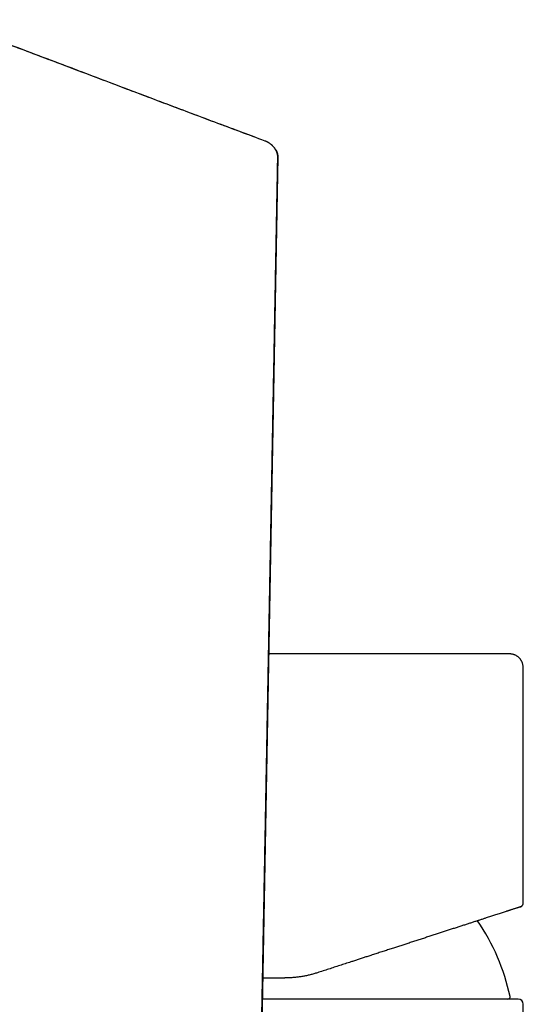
# Model space of a CAD drawing. Header units: millimetres. Extents: x 8 to 677, y 12 to 772.
# Tile 49 of 77: x 145 to 193, y 679 to 772. Entities that reach past the tile are written whole.
import ezdxf

# ---------------------------------------------------------------- set-up
doc = ezdxf.new("R2010")
doc.units = ezdxf.units.MM

msp = doc.modelspace()

# ---------------------------------------------------------------- linework, layer by layer
at = {"color": 7, "linetype": 'Continuous', "lineweight": 30}
for p, q in [((168.152, 760.895), (168.158, 760.898)), ((169.36, 759.393), (167.073, 635.64)), ((192.604, 688.714), (192.604, 710.806)), ((192.604, 583.724), (192.604, 679.1))]:
    msp.add_line(p, q, dxfattribs=at)
for centre, radius, start, end in [((171.604, 675.6), 20.196, 12.12478, 34.41364), ((191.154, 679.8), 0.2, 270, 12.12478), ((192.104, 679.1), 0.5, 360, 90)]:
    msp.add_arc(centre, radius, start, end, dxfattribs=at)
for points, knots in [([(168.161, 760.902), (167.368, 761.197), (165.777, 761.789), (163.388, 762.684), (160.988, 763.587), (158.578, 764.496), (156.157, 765.411), (153.725, 766.332), (151.35, 767.231), (149.033, 768.109), (146.773, 768.963), (144.503, 769.82), (142.223, 770.678), (139.933, 771.538), (138.402, 772.11), (137.634, 772.397)], [0, 0, 0, 0, 0.077854, 0.156079, 0.234675, 0.313645, 0.392987, 0.472703, 0.552794, 0.626539, 0.700599, 0.774975, 0.849667, 0.924675, 1, 1, 1, 1]), ([(168.154, 760.899), (167.377, 761.188), (165.761, 761.79), (163.302, 762.711), (160.772, 763.663), (158.23, 764.622), (155.677, 765.588), (153.111, 766.56), (150.533, 767.537), (147.942, 768.518), (145.337, 769.502), (142.719, 770.489), (140.151, 771.454), (138.454, 772.088), (137.635, 772.394)], [0, 0, 0, 0, 0.076208, 0.158677, 0.24156, 0.324856, 0.408566, 0.492692, 0.577233, 0.66219, 0.747564, 0.833355, 0.919564, 1, 1, 1, 1]), ([(169.357, 759.393), (169.357, 759.42), (169.357, 759.477), (169.347, 759.563), (169.331, 759.647), (169.312, 759.723), (169.29, 759.791), (169.267, 759.851), (169.245, 759.904), (169.224, 759.949), (169.204, 759.988), (169.186, 760.022), (169.17, 760.051), (169.156, 760.077), (169.141, 760.101), (169.127, 760.125), (169.107, 760.157), (169.081, 760.196), (169.05, 760.239), (169.019, 760.278), (168.992, 760.312), (168.963, 760.346), (168.934, 760.378), (168.906, 760.407), (168.879, 760.435), (168.849, 760.464), (168.815, 760.495), (168.779, 760.527), (168.738, 760.562), (168.695, 760.597), (168.651, 760.63), (168.608, 760.661), (168.562, 760.693), (168.514, 760.724), (168.473, 760.749), (168.44, 760.768), (168.416, 760.781), (168.394, 760.793), (168.373, 760.804), (168.35, 760.816), (168.323, 760.829), (168.289, 760.845), (168.248, 760.864), (168.204, 760.882), (168.173, 760.894), (168.159, 760.899)], [0, 0, 0, 0, 0.041523, 0.088029, 0.130131, 0.168104, 0.202145, 0.232398, 0.258991, 0.282056, 0.301766, 0.318388, 0.334924, 0.350255, 0.365361, 0.380243, 0.394904, 0.426703, 0.457462, 0.487231, 0.515997, 0.542814, 0.567747, 0.585523, 0.602777, 0.623175, 0.643717, 0.66508, 0.690038, 0.719437, 0.741512, 0.765559, 0.791562, 0.818929, 0.843839, 0.857807, 0.870551, 0.882075, 0.892852, 0.903059, 0.916805, 0.934063, 0.954792, 0.978942, 1, 1, 1, 1]), ([(169.022, 760.274), (169.035, 760.259), (169.069, 760.217), (169.119, 760.145), (169.16, 760.08), (169.185, 760.037), (169.197, 760.015), (169.209, 759.993), (169.22, 759.971), (169.23, 759.95), (169.24, 759.93), (169.249, 759.91), (169.267, 759.868), (169.291, 759.805), (169.318, 759.719), (169.338, 759.635), (169.351, 759.552), (169.359, 759.472), (169.359, 759.419), (169.36, 759.393)], [0, 0, 0, 0, 0.0604006, 0.1708633, 0.2712577, 0.2989449, 0.3257774, 0.3517601, 0.3768982, 0.4011968, 0.4246608, 0.4472952, 0.4691047, 0.565828, 0.658937, 0.7486621, 0.8352501, 0.9189502, 1, 1, 1, 1]), ([(167.063, 635.642), (167.066, 635.773), (167.075, 636.284), (167.091, 637.172), (167.111, 638.301), (167.132, 639.42), (167.152, 640.527), (167.172, 641.624), (167.192, 642.745), (167.213, 643.89), (167.234, 645.059), (167.255, 646.215), (167.276, 647.357), (167.297, 648.487), (167.317, 649.603), (167.337, 650.706), (167.357, 651.796), (167.377, 652.873), (167.396, 653.93), (167.416, 654.968), (167.434, 655.988), (167.453, 656.994), (167.471, 657.994), (167.49, 658.987), (167.508, 659.973), (167.526, 660.946), (167.544, 661.906), (167.562, 662.847), (167.579, 663.77), (167.596, 664.674), (167.613, 665.566), (167.629, 666.451), (167.646, 667.328), (167.662, 668.199), (167.678, 669.057), (167.694, 669.901), (167.71, 670.733), (167.726, 671.551), (167.741, 672.355), (167.756, 673.146), (167.771, 673.923), (167.786, 674.688), (167.8, 675.445), (167.819, 676.44), (167.843, 677.672), (167.872, 679.234), (167.904, 680.883), (167.936, 682.616), (167.97, 684.382), (168.003, 686.18), (168.038, 688.009), (168.072, 689.829), (168.105, 691.64), (168.14, 693.521), (168.177, 695.471), (168.214, 697.489), (168.251, 699.495), (168.28, 701.023), (168.299, 702.076), (168.31, 702.657), (168.321, 703.239), (168.332, 703.825), (168.343, 704.419), (168.353, 705.014), (168.364, 705.607), (168.375, 706.199), (168.387, 706.802), (168.398, 707.415), (168.41, 708.052), (168.422, 708.712), (168.434, 709.396), (168.447, 710.092), (168.46, 710.8), (168.474, 711.519), (168.487, 712.236), (168.5, 712.949), (168.513, 713.659), (168.527, 714.38), (168.54, 715.111), (168.554, 715.852), (168.568, 716.604), (168.582, 717.366), (168.596, 718.138), (168.611, 718.921), (168.625, 719.709), (168.64, 720.503), (168.655, 721.302), (168.669, 722.111), (168.685, 722.953), (168.701, 723.827), (168.718, 724.734), (168.735, 725.653), (168.752, 726.584), (168.77, 727.526), (168.787, 728.462), (168.804, 729.39), (168.821, 730.311), (168.838, 731.241), (168.856, 732.183), (168.873, 733.134), (168.891, 734.096), (168.909, 735.069), (168.927, 736.052), (168.945, 737.045), (168.964, 738.042), (168.982, 739.044), (169.001, 740.05), (169.02, 741.065), (169.039, 742.097), (169.058, 743.146), (169.078, 744.211), (169.098, 745.286), (169.118, 746.372), (169.138, 747.461), (169.158, 748.554), (169.178, 749.651), (169.199, 750.757), (169.221, 751.946), (169.244, 753.218), (169.269, 754.574), (169.295, 755.945), (169.32, 757.33), (169.342, 758.48), (169.354, 759.17), (169.358, 759.392)], [0, 0, 0, 0, 0.003182, 0.012394, 0.021518, 0.030554, 0.039502, 0.048363, 0.057136, 0.066685, 0.076129, 0.085466, 0.094697, 0.103822, 0.112841, 0.121754, 0.130561, 0.139262, 0.147857, 0.156195, 0.164432, 0.172566, 0.180598, 0.188671, 0.196638, 0.204499, 0.212255, 0.219904, 0.227314, 0.234622, 0.241828, 0.248931, 0.256075, 0.263112, 0.270043, 0.276867, 0.283586, 0.290198, 0.296703, 0.303089, 0.309369, 0.315543, 0.321645, 0.327734, 0.339658, 0.351535, 0.365612, 0.379622, 0.393564, 0.408428, 0.423214, 0.437923, 0.452555, 0.46711, 0.48352, 0.499831, 0.516043, 0.532156, 0.536863, 0.541562, 0.546253, 0.550964, 0.555766, 0.560663, 0.565366, 0.570153, 0.575023, 0.579977, 0.585016, 0.59045, 0.59598, 0.601603, 0.607321, 0.613133, 0.619039, 0.624694, 0.630432, 0.636255, 0.642161, 0.648151, 0.654225, 0.660382, 0.666624, 0.672949, 0.679357, 0.685733, 0.69219, 0.698728, 0.705346, 0.712584, 0.719916, 0.727342, 0.734863, 0.742477, 0.750186, 0.757541, 0.76498, 0.772502, 0.780108, 0.787798, 0.795572, 0.803429, 0.81137, 0.819395, 0.827504, 0.835549, 0.843675, 0.851882, 0.86017, 0.868692, 0.877297, 0.885986, 0.894759, 0.903616, 0.912396, 0.921257, 0.930198, 0.939221, 0.950067, 0.961028, 0.972103, 0.983293, 0.994598, 1, 1, 1, 1]), ([(169.36, 759.393), (169.36, 759.393), (169.36, 759.393), (169.36, 759.393), (169.36, 759.394)], [0, 0, 0, 0, 0.5, 1, 1, 1, 1]), ([(191.105, 712.306), (191.105, 712.306), (191.107, 712.306), (191.099, 712.306), (191.08, 712.306), (191.046, 712.306), (190.998, 712.306), (190.937, 712.306), (190.863, 712.306), (190.777, 712.306), (190.683, 712.306), (190.58, 712.306), (190.466, 712.306), (190.341, 712.306), (190.205, 712.306), (190.054, 712.306), (189.886, 712.306), (189.701, 712.306), (189.503, 712.306), (189.293, 712.306), (189.07, 712.306), (188.835, 712.306), (188.595, 712.306), (188.351, 712.306), (188.105, 712.306), (187.85, 712.306), (187.585, 712.306), (187.31, 712.306), (187.017, 712.306), (186.706, 712.306), (186.375, 712.306), (186.035, 712.306), (185.685, 712.306), (185.325, 712.306), (184.955, 712.306), (184.587, 712.306), (184.221, 712.306), (183.858, 712.306), (183.488, 712.306), (183.112, 712.306), (182.727, 712.306), (182.325, 712.306), (181.903, 712.306), (181.462, 712.306), (181.016, 712.306), (180.563, 712.306), (180.105, 712.306), (179.64, 712.306), (179.183, 712.306), (178.734, 712.306), (178.294, 712.306), (177.85, 712.306), (177.402, 712.306), (176.95, 712.306), (176.48, 712.306), (175.994, 712.306), (175.492, 712.306), (174.987, 712.306), (174.48, 712.306), (173.972, 712.306), (173.461, 712.306), (172.962, 712.306), (172.478, 712.306), (172.007, 712.306), (171.536, 712.306), (171.066, 712.306), (170.595, 712.306), (170.111, 712.306), (169.613, 712.306), (169.103, 712.306), (168.728, 712.306), (168.524, 712.306), (168.488, 712.306)], [0, 0, 0, 0, 0.000001, 0.015204, 0.030398, 0.045593, 0.0608, 0.07603, 0.091292, 0.106562, 0.120529, 0.134476, 0.148411, 0.162343, 0.176278, 0.190227, 0.205453, 0.220661, 0.235862, 0.251066, 0.266284, 0.281526, 0.296773, 0.310725, 0.324665, 0.3386, 0.352538, 0.366487, 0.380457, 0.395733, 0.410972, 0.426185, 0.441382, 0.456574, 0.471772, 0.486987, 0.500924, 0.514856, 0.52879, 0.542734, 0.556697, 0.570686, 0.585958, 0.601195, 0.616407, 0.631604, 0.646797, 0.661996, 0.677203, 0.691133, 0.705061, 0.718995, 0.732943, 0.746914, 0.760916, 0.776167, 0.79139, 0.806597, 0.821797, 0.837002, 0.852221, 0.867468, 0.881427, 0.89537, 0.909305, 0.92324, 0.937184, 0.951144, 0.966372, 0.981581, 0.996782, 1, 1, 1, 1]), ([(192.605, 710.806), (192.605, 710.85), (192.605, 710.936), (192.599, 711.061), (192.587, 711.179), (192.568, 711.29), (192.542, 711.393), (192.509, 711.487), (192.471, 711.573), (192.431, 711.65), (192.389, 711.719), (192.348, 711.779), (192.306, 711.832), (192.251, 711.897), (192.174, 711.973), (192.084, 712.046), (191.998, 712.104), (191.919, 712.149), (191.838, 712.188), (191.755, 712.222), (191.672, 712.248), (191.59, 712.269), (191.507, 712.284), (191.424, 712.294), (191.36, 712.299), (191.314, 712.302), (191.284, 712.303), (191.25, 712.305), (191.207, 712.306), (191.158, 712.306), (191.122, 712.306), (191.105, 712.306)], [0, 0, 0, 0, 0.054034, 0.105436, 0.154119, 0.20015, 0.2437, 0.284836, 0.323356, 0.359131, 0.392062, 0.422079, 0.449131, 0.474924, 0.52764, 0.581598, 0.618203, 0.65526, 0.692716, 0.729902, 0.765427, 0.7992, 0.835098, 0.869126, 0.901579, 0.913937, 0.926076, 0.938862, 0.956193, 0.978521, 1, 1, 1, 1]), ([(192.325, 688.333), (192.337, 688.337), (192.36, 688.345), (192.39, 688.359), (192.413, 688.373), (192.437, 688.388), (192.464, 688.409), (192.491, 688.434), (192.516, 688.462), (192.539, 688.494), (192.561, 688.531), (192.579, 688.572), (192.593, 688.615), (192.602, 688.663), (192.603, 688.697), (192.604, 688.714)], [0, 0, 0, 0, 0.077863, 0.143436, 0.195635, 0.235684, 0.314198, 0.395243, 0.456504, 0.53469, 0.629568, 0.71113, 0.800802, 0.897543, 1, 1, 1, 1]), ([(192.328, 688.334), (192.327, 688.333), (192.325, 688.333), (192.309, 688.328), (192.284, 688.319), (192.249, 688.308), (192.207, 688.294), (192.161, 688.279), (192.112, 688.263), (192.057, 688.245), (191.994, 688.225), (191.918, 688.2), (191.826, 688.171), (191.718, 688.135), (191.598, 688.097), (191.492, 688.062), (191.406, 688.034), (191.342, 688.013), (191.276, 687.992), (191.208, 687.97), (191.138, 687.947), (191.066, 687.924), (190.958, 687.889), (190.811, 687.841), (190.617, 687.778), (190.413, 687.711), (190.198, 687.642), (189.988, 687.573), (189.786, 687.508), (189.594, 687.445), (189.395, 687.381), (189.188, 687.314), (188.954, 687.237), (188.691, 687.152), (188.397, 687.056), (188.093, 686.957), (187.779, 686.855), (187.454, 686.75), (187.12, 686.642), (186.777, 686.53), (186.424, 686.415), (186.063, 686.298), (185.694, 686.178), (185.317, 686.056), (184.934, 685.931), (184.544, 685.805), (184.149, 685.676), (183.749, 685.546), (183.345, 685.415), (182.937, 685.282), (182.523, 685.148), (182.104, 685.012), (181.757, 684.899), (181.485, 684.81), (181.291, 684.747), (181.095, 684.684), (180.899, 684.62), (180.701, 684.556), (180.503, 684.491), (180.224, 684.401), (179.863, 684.284), (179.42, 684.14), (178.972, 683.994), (178.521, 683.848), (178.099, 683.71), (177.706, 683.583), (177.344, 683.465), (176.981, 683.347), (176.622, 683.23), (176.212, 683.097), (175.748, 682.946), (175.224, 682.776), (174.699, 682.606), (174.172, 682.434), (173.642, 682.262), (173.288, 682.147), (173.11, 682.089)], [0, 0, 0, 0, 0.014367, 0.028716, 0.043054, 0.057388, 0.071726, 0.083, 0.094284, 0.105584, 0.117035, 0.128968, 0.143869, 0.158762, 0.173656, 0.18856, 0.195257, 0.201958, 0.208665, 0.215377, 0.222096, 0.228823, 0.235558, 0.251406, 0.267242, 0.283074, 0.298914, 0.314771, 0.327248, 0.339747, 0.352272, 0.364878, 0.377674, 0.393986, 0.410298, 0.426621, 0.442965, 0.459339, 0.475755, 0.492222, 0.508666, 0.525101, 0.541538, 0.557986, 0.574456, 0.590662, 0.606907, 0.623201, 0.639205, 0.655192, 0.671177, 0.68717, 0.70318, 0.710376, 0.717578, 0.724786, 0.732002, 0.739226, 0.746459, 0.753701, 0.769516, 0.785319, 0.801117, 0.816921, 0.832736, 0.845176, 0.857633, 0.87011, 0.882467, 0.894307, 0.911911, 0.929506, 0.947101, 0.964708, 0.982337, 1, 1, 1, 1]), ([(173.11, 682.089), (172.996, 682.054), (172.768, 681.982), (172.422, 681.891), (172.075, 681.811), (171.728, 681.745), (171.382, 681.691), (171.039, 681.65), (170.698, 681.621), (170.359, 681.603), (170.133, 681.601), (170.02, 681.6)], [0, 0, 0, 0, 0.11455, 0.228399, 0.34157, 0.454091, 0.565984, 0.675295, 0.784051, 0.892278, 1, 1, 1, 1]), ([(167.921, 681.6), (167.921, 681.6), (168.094, 681.6), (168.442, 681.6), (168.966, 681.6), (169.492, 681.6), (169.844, 681.6), (170.02, 681.6)], [0, 0, 0, 0, 0.000105, 0.249796, 0.499565, 0.749578, 1, 1, 1, 1]), ([(171.604, 679.6), (171.447, 679.6), (171.133, 679.6), (170.662, 679.6), (170.193, 679.6), (169.724, 679.6), (169.311, 679.6), (168.951, 679.6), (168.646, 679.6), (168.342, 679.6), (168.087, 679.6), (167.935, 679.6), (167.884, 679.6)], [0, 0, 0, 0, 0.126021, 0.251839, 0.377521, 0.503133, 0.628741, 0.711015, 0.793335, 0.87572, 0.958187, 1, 1, 1, 1]), ([(192.104, 679.6), (192.103, 679.6), (192.101, 679.6), (192.084, 679.6), (192.057, 679.6), (192.02, 679.6), (191.977, 679.6), (191.933, 679.6), (191.89, 679.6), (191.844, 679.6), (191.792, 679.6), (191.734, 679.6), (191.659, 679.6), (191.563, 679.6), (191.443, 679.6), (191.311, 679.6), (191.168, 679.6), (191.012, 679.6), (190.845, 679.6), (190.687, 679.6), (190.541, 679.6), (190.411, 679.6), (190.277, 679.6), (190.138, 679.6), (189.994, 679.6), (189.845, 679.6), (189.673, 679.6), (189.474, 679.6), (189.246, 679.6), (189.009, 679.6), (188.775, 679.6), (188.544, 679.6), (188.318, 679.6), (188.086, 679.6), (187.849, 679.6), (187.605, 679.6), (187.341, 679.6), (187.055, 679.6), (186.745, 679.6), (186.427, 679.6), (186.099, 679.6), (185.761, 679.6), (185.415, 679.6), (185.061, 679.6), (184.7, 679.6), (184.335, 679.6), (183.965, 679.6), (183.591, 679.6), (183.21, 679.6), (182.845, 679.6), (182.496, 679.6), (182.166, 679.6), (181.833, 679.6), (181.497, 679.6), (181.157, 679.6), (180.793, 679.6), (180.405, 679.6), (179.991, 679.6), (179.573, 679.6), (179.22, 679.6), (178.933, 679.6), (178.714, 679.6), (178.495, 679.6), (178.276, 679.6), (178.055, 679.6), (177.792, 679.6), (177.485, 679.6), (177.134, 679.6), (176.773, 679.6), (176.402, 679.6), (176.02, 679.6), (175.638, 679.6), (175.261, 679.6), (174.857, 679.6), (174.424, 679.6), (173.956, 679.6), (173.488, 679.6), (173.018, 679.6), (172.548, 679.6), (172.076, 679.6), (171.762, 679.6), (171.604, 679.6)], [0, 0, 0, 0, 0.014643, 0.029262, 0.043864, 0.058458, 0.073051, 0.082609, 0.092172, 0.101742, 0.111322, 0.121181, 0.131344, 0.146876, 0.162388, 0.17789, 0.193391, 0.2089, 0.224426, 0.239979, 0.2503, 0.260606, 0.2709, 0.281186, 0.291464, 0.301739, 0.312013, 0.326143, 0.340282, 0.354439, 0.36862, 0.380917, 0.393194, 0.405455, 0.417704, 0.429947, 0.442187, 0.456617, 0.471057, 0.485516, 0.5, 0.514754, 0.52948, 0.544185, 0.558878, 0.573567, 0.587996, 0.602437, 0.616895, 0.63138, 0.643419, 0.655439, 0.667445, 0.679439, 0.691427, 0.703414, 0.717543, 0.731683, 0.745839, 0.76002, 0.76727, 0.774512, 0.781748, 0.788979, 0.796205, 0.803428, 0.814773, 0.826115, 0.837458, 0.849616, 0.861784, 0.873966, 0.886015, 0.897517, 0.912167, 0.926801, 0.941427, 0.956052, 0.970684, 0.985331, 1, 1, 1, 1])]:
    msp.add_open_spline(points, degree=3, knots=knots, dxfattribs=at)

doc.saveas('drawing.dxf')
